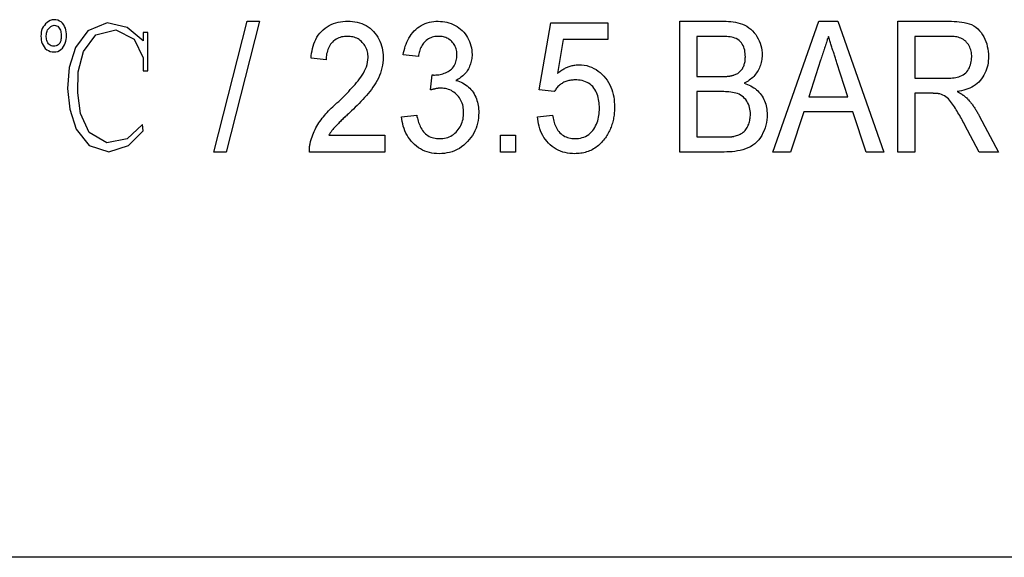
# Model space of a CAD drawing. Header units: millimetres. Extents: x 38 to 3725, y 10 to 403.
# Tile 11 of 17: x 322.71 to 334, y 354.67 to 360.84. Entities that reach past the tile are written whole.
import ezdxf

# ---------------------------------------------------------------- set-up
doc = ezdxf.new("R2010")
doc.units = ezdxf.units.MM
doc.layers.add('DETAIL', color=2, linetype='Continuous')

msp = doc.modelspace()

# ---------------------------------------------------------------- linework, layer by layer
at = {"layer": 'DETAIL'}
for p, q in [((324.936, 359.323), (325.32, 360.823)), ((325.461, 360.823), (325.076, 359.323)), ((325.32, 360.823), (325.461, 360.823)), ((328.666, 360.035), (328.801, 360.804)), ((328.801, 360.804), (329.455, 360.804)), ((329.455, 360.804), (329.455, 360.612)), ((330.282, 360.823), (330.782, 360.823)), ((330.282, 359.323), (330.282, 360.823)), ((331.346, 359.323), (331.876, 360.823)), ((331.876, 360.823), (332.092, 360.823)), ((332.092, 360.823), (332.621, 359.323)), ((332.782, 360.823), (333.369, 360.823)), ((332.782, 359.323), (332.782, 360.823)), ((324.178, 360.695), (324.126, 360.695)), ((324.126, 360.695), (324.126, 360.597)), ((324.178, 360.256), (324.178, 360.695)), ((328.944, 360.612), (328.876, 360.223)), ((329.455, 360.612), (328.944, 360.612)), ((330.474, 360.65), (330.474, 360.189)), ((330.725, 360.65), (330.474, 360.65)), ((332.974, 360.65), (332.974, 360.17)), ((333.376, 360.65), (332.974, 360.65)), ((324.126, 360.402), (324.126, 360.256)), ((326.224, 360.381), (326.051, 360.4)), ((327.282, 360.42), (327.109, 360.439)), ((331.894, 360.375), (331.758, 359.958)), ((332.209, 359.958), (332.082, 360.348)), ((324.126, 360.256), (324.178, 360.256)), ((327.422, 360.035), (327.441, 360.208)), ((330.474, 360.189), (330.746, 360.189)), ((332.974, 360.17), (333.335, 360.17)), ((328.839, 360.016), (328.666, 360.035)), ((330.474, 360.016), (330.474, 359.497)), ((330.764, 360.016), (330.474, 360.016)), ((331.758, 359.958), (332.209, 359.958)), ((333.169, 359.997), (332.974, 359.997)), ((332.974, 359.997), (332.974, 359.323)), ((331.702, 359.785), (331.551, 359.323)), ((332.266, 359.785), (331.702, 359.785)), ((332.416, 359.323), (332.266, 359.785)), ((327.089, 359.727), (327.263, 359.747)), ((328.647, 359.727), (328.82, 359.747)), ((333.715, 359.738), (333.937, 359.323)), ((333.713, 359.323), (333.545, 359.64)), ((326.255, 359.516), (326.897, 359.516)), ((326.897, 359.516), (326.897, 359.323)), ((328.224, 359.516), (328.397, 359.516)), ((328.224, 359.323), (328.224, 359.516)), ((328.397, 359.516), (328.397, 359.323)), ((330.474, 359.497), (330.79, 359.497)), ((325.076, 359.323), (324.936, 359.323)), ((326.897, 359.323), (326.032, 359.323)), ((328.397, 359.323), (328.224, 359.323)), ((330.787, 359.323), (330.282, 359.323)), ((331.551, 359.323), (331.346, 359.323)), ((332.621, 359.323), (332.416, 359.323)), ((332.974, 359.323), (332.782, 359.323)), ((333.937, 359.323), (333.713, 359.323)), ((378.983, 354.675), (300.472, 354.675))]:
    msp.add_line(p, q, dxfattribs=at)
at = {"layer": 'DETAIL', "flags": 128}
for points in [[(323.213, 360.532), (323.224, 360.551), (323.232, 360.571), (323.238, 360.593), (323.243, 360.614), (323.246, 360.636), (323.247, 360.658), (323.246, 360.68), (323.244, 360.701), (323.24, 360.723), (323.234, 360.744), (323.225, 360.764), (323.214, 360.783), (323.201, 360.8), (323.184, 360.815), (323.165, 360.826), (323.145, 360.834), (323.124, 360.839), (323.102, 360.841), (323.08, 360.839), (323.059, 360.831), (323.04, 360.82), (323.023, 360.807), (323.007, 360.792), (322.992, 360.776)], [(324.126, 360.597), (323.942, 360.751), (323.711, 360.805), (323.492, 360.715), (323.35, 360.521), (323.275, 360.293), (323.259, 360.053), (323.283, 359.814), (323.357, 359.585), (323.506, 359.398), (323.731, 359.326), (323.957, 359.397), (324.126, 359.566), (324.116, 359.637), (323.941, 359.474), (323.709, 359.428), (323.508, 359.548), (323.408, 359.766), (323.375, 360.004), (323.381, 360.244), (323.44, 360.477), (323.584, 360.666), (323.813, 360.725), (324.022, 360.616), (324.126, 360.402)], [(326.051, 360.4), (326.054, 360.428), (326.057, 360.456), (326.062, 360.483), (326.068, 360.51), (326.076, 360.537), (326.084, 360.564), (326.094, 360.59), (326.106, 360.615), (326.119, 360.64), (326.134, 360.663), (326.151, 360.686), (326.169, 360.707), (326.189, 360.726), (326.211, 360.744), (326.234, 360.76), (326.258, 360.774), (326.283, 360.787), (326.308, 360.797), (326.335, 360.806), (326.362, 360.812), (326.39, 360.817), (326.417, 360.821), (326.445, 360.823), (326.473, 360.823)], [(326.473, 360.823), (326.5, 360.823), (326.527, 360.821), (326.554, 360.817), (326.581, 360.812), (326.607, 360.805), (326.633, 360.797), (326.658, 360.786), (326.682, 360.774), (326.705, 360.76), (326.727, 360.744), (326.747, 360.726), (326.767, 360.707), (326.784, 360.686), (326.801, 360.665), (326.816, 360.642), (326.829, 360.619), (326.841, 360.594), (326.851, 360.569), (326.86, 360.543), (326.867, 360.517), (326.872, 360.49), (326.875, 360.464), (326.877, 360.437), (326.878, 360.409)], [(327.109, 360.439), (327.113, 360.464), (327.119, 360.489), (327.125, 360.513), (327.132, 360.538), (327.141, 360.562), (327.15, 360.585), (327.161, 360.608), (327.173, 360.631), (327.186, 360.652), (327.201, 360.673), (327.217, 360.693), (327.234, 360.712), (327.252, 360.729), (327.271, 360.746), (327.292, 360.761), (327.313, 360.774), (327.336, 360.786), (327.359, 360.797), (327.383, 360.805), (327.408, 360.812), (327.432, 360.817), (327.458, 360.821), (327.483, 360.823), (327.508, 360.823)], [(327.508, 360.823), (327.534, 360.822), (327.559, 360.82), (327.584, 360.817), (327.609, 360.812), (327.633, 360.805), (327.657, 360.797), (327.68, 360.787), (327.703, 360.775), (327.725, 360.762), (327.746, 360.748), (327.766, 360.733), (327.785, 360.716), (327.802, 360.698), (327.818, 360.678), (327.833, 360.657), (327.846, 360.636), (327.858, 360.613), (327.868, 360.59), (327.877, 360.567), (327.884, 360.542), (327.89, 360.518), (327.894, 360.493), (327.896, 360.467), (327.897, 360.442)], [(330.782, 360.823), (330.81, 360.823), (330.838, 360.822), (330.865, 360.819), (330.893, 360.816), (330.92, 360.812), (330.947, 360.806), (330.974, 360.798), (331.001, 360.789), (331.026, 360.778), (331.05, 360.765), (331.073, 360.749), (331.095, 360.732), (331.115, 360.713), (331.134, 360.692), (331.151, 360.67), (331.165, 360.647), (331.179, 360.622), (331.19, 360.597), (331.201, 360.571), (331.209, 360.544), (331.216, 360.517), (331.22, 360.49), (331.223, 360.462), (331.224, 360.435)], [(333.369, 360.823), (333.398, 360.823), (333.427, 360.822), (333.456, 360.82), (333.485, 360.818), (333.514, 360.814), (333.542, 360.809), (333.571, 360.803), (333.598, 360.794), (333.626, 360.784), (333.651, 360.771), (333.676, 360.755), (333.698, 360.736), (333.718, 360.715), (333.737, 360.693), (333.753, 360.669), (333.767, 360.643), (333.78, 360.617), (333.791, 360.59), (333.8, 360.563), (333.807, 360.534), (333.813, 360.506), (333.817, 360.477), (333.819, 360.448), (333.82, 360.419)], [(322.992, 360.776), (322.979, 360.758), (322.969, 360.739), (322.961, 360.718), (322.956, 360.697), (322.954, 360.675), (322.953, 360.653), (322.954, 360.631), (322.957, 360.609), (322.961, 360.588), (322.968, 360.567), (322.977, 360.547), (322.989, 360.528), (323.003, 360.512), (323.02, 360.497), (323.038, 360.486), (323.059, 360.478), (323.08, 360.473), (323.102, 360.471), (323.124, 360.473), (323.145, 360.478), (323.165, 360.487), (323.183, 360.5), (323.199, 360.515), (323.213, 360.532)], [(323.15, 360.553), (323.139, 360.545), (323.126, 360.54), (323.113, 360.537), (323.099, 360.536), (323.085, 360.538), (323.072, 360.542), (323.06, 360.548), (323.048, 360.556), (323.039, 360.566), (323.031, 360.577), (323.025, 360.59), (323.021, 360.603), (323.018, 360.616), (323.016, 360.63), (323.014, 360.643), (323.014, 360.657), (323.015, 360.671), (323.016, 360.685), (323.02, 360.698), (323.024, 360.711), (323.03, 360.723), (323.038, 360.735), (323.047, 360.745), (323.057, 360.754)], [(323.057, 360.754), (323.068, 360.763), (323.08, 360.77), (323.093, 360.775), (323.106, 360.777), (323.12, 360.776), (323.133, 360.771), (323.145, 360.765), (323.156, 360.756), (323.164, 360.745), (323.171, 360.733), (323.176, 360.72), (323.18, 360.707), (323.183, 360.694), (323.185, 360.68), (323.186, 360.666), (323.186, 360.653), (323.186, 360.639), (323.185, 360.625), (323.183, 360.612), (323.18, 360.598), (323.175, 360.585), (323.169, 360.573), (323.16, 360.562), (323.15, 360.553)], [(326.469, 360.65), (326.452, 360.65), (326.435, 360.649), (326.418, 360.646), (326.401, 360.643), (326.385, 360.638), (326.369, 360.632), (326.353, 360.625), (326.338, 360.617), (326.324, 360.608), (326.31, 360.597), (326.298, 360.585), (326.286, 360.573), (326.275, 360.559), (326.266, 360.545), (326.257, 360.53), (326.25, 360.515), (326.243, 360.499), (326.238, 360.483), (326.234, 360.466), (326.23, 360.449), (326.227, 360.432), (326.226, 360.415), (326.225, 360.398), (326.224, 360.381)], [(326.705, 360.408), (326.705, 360.424), (326.703, 360.44), (326.701, 360.456), (326.698, 360.471), (326.694, 360.486), (326.689, 360.501), (326.683, 360.516), (326.676, 360.53), (326.668, 360.544), (326.659, 360.557), (326.65, 360.569), (326.639, 360.581), (326.628, 360.592), (326.616, 360.602), (326.604, 360.612), (326.59, 360.62), (326.576, 360.628), (326.562, 360.634), (326.547, 360.639), (326.532, 360.643), (326.516, 360.646), (326.501, 360.649), (326.485, 360.65), (326.469, 360.65)], [(327.514, 360.65), (327.499, 360.65), (327.484, 360.649), (327.469, 360.647), (327.454, 360.644), (327.439, 360.64), (327.425, 360.634), (327.412, 360.628), (327.398, 360.621), (327.386, 360.613), (327.373, 360.604), (327.362, 360.594), (327.351, 360.584), (327.341, 360.572), (327.332, 360.56), (327.324, 360.547), (327.317, 360.534), (327.31, 360.521), (327.304, 360.507), (327.299, 360.493), (327.295, 360.478), (327.291, 360.464), (327.287, 360.449), (327.284, 360.434), (327.282, 360.42)], [(327.724, 360.436), (327.723, 360.45), (327.723, 360.464), (327.721, 360.478), (327.718, 360.492), (327.715, 360.505), (327.71, 360.519), (327.705, 360.532), (327.699, 360.544), (327.692, 360.556), (327.684, 360.568), (327.675, 360.579), (327.666, 360.589), (327.656, 360.599), (327.645, 360.608), (327.633, 360.616), (327.622, 360.624), (327.609, 360.63), (327.596, 360.636), (327.583, 360.641), (327.569, 360.644), (327.556, 360.647), (327.542, 360.649), (327.528, 360.65), (327.514, 360.65)], [(331.032, 360.416), (331.031, 360.435), (331.03, 360.454), (331.027, 360.472), (331.024, 360.491), (331.019, 360.509), (331.013, 360.526), (331.005, 360.544), (330.996, 360.56), (330.986, 360.576), (330.974, 360.59), (330.96, 360.603), (330.945, 360.614), (330.928, 360.624), (330.911, 360.631), (330.893, 360.636), (330.875, 360.64), (330.856, 360.643), (330.838, 360.645), (330.819, 360.647), (330.8, 360.648), (330.781, 360.649), (330.763, 360.65), (330.744, 360.65), (330.725, 360.65)], [(331.984, 360.65), (331.98, 360.639), (331.976, 360.627), (331.972, 360.616), (331.969, 360.604), (331.965, 360.593), (331.961, 360.581), (331.957, 360.57), (331.954, 360.558), (331.95, 360.547), (331.946, 360.535), (331.942, 360.524), (331.938, 360.513), (331.935, 360.501), (331.931, 360.49), (331.927, 360.478), (331.923, 360.467), (331.92, 360.455), (331.916, 360.444), (331.912, 360.432), (331.909, 360.421), (331.905, 360.409), (331.901, 360.398), (331.897, 360.386), (331.894, 360.375)], [(332.082, 360.348), (332.078, 360.361), (332.074, 360.374), (332.07, 360.386), (332.066, 360.399), (332.062, 360.411), (332.058, 360.424), (332.054, 360.436), (332.05, 360.449), (332.045, 360.462), (332.041, 360.474), (332.037, 360.487), (332.033, 360.499), (332.029, 360.512), (332.025, 360.524), (332.021, 360.537), (332.017, 360.55), (332.012, 360.562), (332.008, 360.575), (332.004, 360.587), (332, 360.6), (331.996, 360.613), (331.992, 360.625), (331.988, 360.638), (331.984, 360.65)], [(333.628, 360.415), (333.628, 360.431), (333.626, 360.447), (333.624, 360.463), (333.621, 360.48), (333.617, 360.495), (333.612, 360.511), (333.606, 360.526), (333.598, 360.541), (333.59, 360.555), (333.58, 360.568), (333.57, 360.581), (333.559, 360.593), (333.546, 360.603), (333.533, 360.613), (333.519, 360.621), (333.504, 360.628), (333.489, 360.634), (333.473, 360.639), (333.457, 360.643), (333.441, 360.646), (333.425, 360.648), (333.408, 360.649), (333.392, 360.65), (333.376, 360.65)], [(326.348, 359.886), (326.368, 359.904), (326.387, 359.923), (326.407, 359.942), (326.426, 359.961), (326.445, 359.98), (326.464, 359.999), (326.483, 360.019), (326.501, 360.039), (326.519, 360.058), (326.538, 360.078), (326.556, 360.099), (326.573, 360.119), (326.59, 360.14), (326.607, 360.161), (326.623, 360.183), (326.638, 360.206), (326.652, 360.229), (326.665, 360.253), (326.676, 360.277), (326.686, 360.302), (326.694, 360.328), (326.7, 360.355), (326.703, 360.381), (326.705, 360.408)], [(326.878, 360.409), (326.877, 360.379), (326.874, 360.348), (326.87, 360.318), (326.864, 360.288), (326.856, 360.258), (326.847, 360.229), (326.836, 360.2), (326.823, 360.172), (326.809, 360.145), (326.794, 360.118), (326.778, 360.092), (326.761, 360.066), (326.743, 360.041), (326.724, 360.017), (326.705, 359.993), (326.685, 359.97), (326.664, 359.947), (326.643, 359.925), (326.622, 359.902), (326.601, 359.88), (326.579, 359.858), (326.558, 359.837), (326.536, 359.815), (326.513, 359.794)], [(327.467, 360.206), (327.483, 360.207), (327.499, 360.208), (327.515, 360.21), (327.531, 360.212), (327.547, 360.216), (327.563, 360.221), (327.578, 360.226), (327.593, 360.232), (327.607, 360.239), (327.622, 360.247), (327.635, 360.256), (327.649, 360.265), (327.661, 360.275), (327.673, 360.286), (327.683, 360.299), (327.692, 360.312), (327.7, 360.326), (327.707, 360.341), (327.713, 360.356), (327.717, 360.372), (327.72, 360.387), (327.723, 360.404), (327.724, 360.42), (327.724, 360.436)], [(327.897, 360.442), (327.897, 360.427), (327.896, 360.411), (327.894, 360.396), (327.892, 360.381), (327.889, 360.366), (327.885, 360.351), (327.881, 360.336), (327.876, 360.322), (327.87, 360.307), (327.864, 360.293), (327.857, 360.279), (327.849, 360.266), (327.841, 360.253), (327.832, 360.241), (327.822, 360.229), (327.812, 360.217), (327.801, 360.206), (327.79, 360.196), (327.778, 360.186), (327.766, 360.177), (327.753, 360.168), (327.74, 360.16), (327.727, 360.152), (327.713, 360.145)], [(330.904, 360.207), (330.914, 360.211), (330.924, 360.215), (330.934, 360.22), (330.944, 360.225), (330.953, 360.232), (330.961, 360.238), (330.97, 360.246), (330.977, 360.253), (330.985, 360.262), (330.991, 360.27), (330.998, 360.279), (331.003, 360.289), (331.008, 360.299), (331.013, 360.309), (331.017, 360.319), (331.02, 360.329), (331.023, 360.34), (331.026, 360.351), (331.028, 360.361), (331.029, 360.372), (331.03, 360.383), (331.031, 360.394), (331.031, 360.405), (331.032, 360.416)], [(331.224, 360.435), (331.223, 360.418), (331.222, 360.401), (331.221, 360.384), (331.218, 360.368), (331.214, 360.351), (331.21, 360.335), (331.205, 360.319), (331.199, 360.303), (331.193, 360.288), (331.185, 360.273), (331.177, 360.258), (331.169, 360.244), (331.16, 360.23), (331.15, 360.216), (331.139, 360.203), (331.128, 360.191), (331.116, 360.179), (331.103, 360.168), (331.09, 360.157), (331.077, 360.147), (331.063, 360.137), (331.049, 360.129), (331.034, 360.12), (331.02, 360.112)], [(333.335, 360.17), (333.353, 360.17), (333.372, 360.171), (333.39, 360.171), (333.408, 360.173), (333.426, 360.175), (333.444, 360.178), (333.462, 360.181), (333.48, 360.186), (333.497, 360.192), (333.514, 360.2), (333.53, 360.209), (333.545, 360.219), (333.559, 360.231), (333.571, 360.244), (333.582, 360.259), (333.592, 360.274), (333.601, 360.29), (333.608, 360.307), (333.614, 360.324), (333.619, 360.342), (333.623, 360.36), (333.626, 360.378), (333.627, 360.396), (333.628, 360.415)], [(333.82, 360.419), (333.819, 360.394), (333.818, 360.369), (333.815, 360.345), (333.811, 360.32), (333.805, 360.296), (333.798, 360.273), (333.789, 360.249), (333.779, 360.227), (333.768, 360.205), (333.755, 360.184), (333.74, 360.163), (333.725, 360.144), (333.708, 360.126), (333.69, 360.109), (333.67, 360.094), (333.649, 360.08), (333.628, 360.068), (333.606, 360.057), (333.583, 360.047), (333.559, 360.039), (333.536, 360.032), (333.512, 360.025), (333.487, 360.02), (333.463, 360.016)], [(328.876, 360.223), (328.885, 360.231), (328.894, 360.238), (328.903, 360.245), (328.912, 360.251), (328.921, 360.258), (328.931, 360.264), (328.94, 360.27), (328.95, 360.276), (328.96, 360.281), (328.97, 360.287), (328.98, 360.291), (328.991, 360.296), (329.001, 360.3), (329.012, 360.304), (329.023, 360.308), (329.034, 360.311), (329.045, 360.314), (329.056, 360.316), (329.067, 360.319), (329.078, 360.32), (329.09, 360.322), (329.101, 360.323), (329.112, 360.323), (329.124, 360.323)], [(329.124, 360.323), (329.153, 360.322), (329.183, 360.319), (329.212, 360.314), (329.24, 360.306), (329.268, 360.296), (329.294, 360.283), (329.32, 360.269), (329.345, 360.252), (329.368, 360.234), (329.389, 360.214), (329.41, 360.192), (329.429, 360.17), (329.446, 360.146), (329.462, 360.121), (329.476, 360.095), (329.488, 360.068), (329.499, 360.041), (329.508, 360.013), (329.516, 359.984), (329.522, 359.955), (329.526, 359.926), (329.529, 359.897), (329.531, 359.867), (329.532, 359.838)], [(327.441, 360.208), (327.442, 360.208), (327.443, 360.208), (327.444, 360.208), (327.445, 360.208), (327.446, 360.207), (327.447, 360.207), (327.448, 360.207), (327.449, 360.207), (327.451, 360.207), (327.452, 360.207), (327.453, 360.207), (327.454, 360.207), (327.455, 360.207), (327.456, 360.207), (327.457, 360.206), (327.458, 360.206), (327.459, 360.206), (327.46, 360.206), (327.461, 360.206), (327.463, 360.206), (327.464, 360.206), (327.465, 360.206), (327.466, 360.206), (327.467, 360.206)], [(327.713, 360.145), (327.733, 360.139), (327.752, 360.132), (327.771, 360.124), (327.789, 360.116), (327.807, 360.106), (327.824, 360.094), (327.841, 360.082), (327.856, 360.069), (327.871, 360.055), (327.885, 360.04), (327.898, 360.024), (327.91, 360.008), (327.921, 359.99), (327.931, 359.972), (327.939, 359.954), (327.947, 359.935), (327.954, 359.916), (327.96, 359.896), (327.964, 359.876), (327.968, 359.856), (327.971, 359.836), (327.973, 359.816), (327.974, 359.795), (327.974, 359.775)], [(329.078, 360.15), (329.066, 360.15), (329.054, 360.149), (329.042, 360.149), (329.03, 360.147), (329.019, 360.145), (329.007, 360.143), (328.995, 360.14), (328.984, 360.137), (328.972, 360.133), (328.961, 360.128), (328.95, 360.123), (328.94, 360.117), (328.93, 360.111), (328.92, 360.104), (328.91, 360.097), (328.901, 360.089), (328.892, 360.081), (328.883, 360.073), (328.875, 360.064), (328.867, 360.055), (328.86, 360.046), (328.853, 360.036), (328.846, 360.026), (328.839, 360.016)], [(329.359, 359.826), (329.358, 359.847), (329.357, 359.867), (329.355, 359.887), (329.353, 359.907), (329.349, 359.927), (329.345, 359.947), (329.339, 359.967), (329.333, 359.986), (329.325, 360.005), (329.316, 360.023), (329.305, 360.04), (329.294, 360.057), (329.281, 360.073), (329.267, 360.087), (329.251, 360.1), (329.234, 360.112), (329.216, 360.122), (329.198, 360.13), (329.179, 360.137), (329.159, 360.142), (329.139, 360.146), (329.119, 360.148), (329.099, 360.15), (329.078, 360.15)], [(330.746, 360.189), (330.752, 360.189), (330.759, 360.189), (330.766, 360.189), (330.772, 360.189), (330.779, 360.189), (330.786, 360.19), (330.792, 360.19), (330.799, 360.19), (330.806, 360.19), (330.812, 360.191), (330.819, 360.191), (330.826, 360.192), (330.832, 360.193), (330.839, 360.193), (330.846, 360.194), (330.852, 360.195), (330.859, 360.196), (330.865, 360.197), (330.872, 360.198), (330.878, 360.199), (330.885, 360.201), (330.891, 360.203), (330.898, 360.205), (330.904, 360.207)], [(327.539, 360.055), (327.534, 360.055), (327.529, 360.055), (327.524, 360.055), (327.519, 360.055), (327.514, 360.054), (327.509, 360.054), (327.504, 360.053), (327.499, 360.052), (327.494, 360.052), (327.49, 360.051), (327.485, 360.05), (327.48, 360.049), (327.475, 360.048), (327.47, 360.047), (327.465, 360.046), (327.461, 360.045), (327.456, 360.044), (327.451, 360.043), (327.446, 360.042), (327.441, 360.04), (327.437, 360.039), (327.432, 360.038), (327.427, 360.036), (327.422, 360.035)], [(327.801, 359.776), (327.8, 359.794), (327.799, 359.812), (327.797, 359.83), (327.794, 359.847), (327.79, 359.865), (327.784, 359.882), (327.778, 359.898), (327.77, 359.915), (327.762, 359.93), (327.752, 359.945), (327.742, 359.96), (327.73, 359.973), (327.717, 359.986), (327.704, 359.998), (327.69, 360.009), (327.675, 360.019), (327.66, 360.028), (327.643, 360.035), (327.627, 360.042), (327.61, 360.047), (327.592, 360.051), (327.574, 360.053), (327.557, 360.055), (327.539, 360.055)], [(331.089, 359.756), (331.089, 359.776), (331.087, 359.796), (331.084, 359.816), (331.08, 359.835), (331.074, 359.854), (331.067, 359.872), (331.058, 359.89), (331.048, 359.908), (331.036, 359.924), (331.023, 359.939), (331.009, 359.953), (330.994, 359.965), (330.977, 359.976), (330.96, 359.986), (330.941, 359.993), (330.922, 359.999), (330.903, 360.004), (330.883, 360.007), (330.864, 360.01), (330.844, 360.013), (330.824, 360.014), (330.804, 360.015), (330.784, 360.016), (330.764, 360.016)], [(331.02, 360.112), (331.039, 360.105), (331.057, 360.098), (331.076, 360.09), (331.094, 360.082), (331.111, 360.072), (331.128, 360.061), (331.144, 360.05), (331.159, 360.037), (331.174, 360.024), (331.188, 360.009), (331.201, 359.994), (331.213, 359.978), (331.225, 359.962), (331.235, 359.945), (331.244, 359.927), (331.252, 359.909), (331.259, 359.89), (331.265, 359.871), (331.271, 359.852), (331.275, 359.833), (331.278, 359.813), (331.28, 359.793), (331.281, 359.773), (331.282, 359.753)], [(333.463, 360.016), (333.468, 360.013), (333.473, 360.011), (333.477, 360.008), (333.482, 360.005), (333.487, 360.003), (333.492, 360), (333.496, 359.997), (333.501, 359.995), (333.506, 359.992), (333.51, 359.989), (333.515, 359.986), (333.519, 359.983), (333.524, 359.98), (333.528, 359.977), (333.533, 359.974), (333.537, 359.971), (333.542, 359.967), (333.546, 359.964), (333.55, 359.961), (333.554, 359.957), (333.558, 359.954), (333.563, 359.95), (333.567, 359.946), (333.571, 359.943)], [(333.262, 359.99), (333.258, 359.99), (333.255, 359.991), (333.251, 359.992), (333.247, 359.992), (333.243, 359.993), (333.239, 359.993), (333.235, 359.994), (333.231, 359.994), (333.227, 359.995), (333.224, 359.995), (333.22, 359.995), (333.216, 359.995), (333.212, 359.996), (333.208, 359.996), (333.204, 359.996), (333.2, 359.996), (333.196, 359.996), (333.192, 359.996), (333.188, 359.996), (333.184, 359.997), (333.181, 359.997), (333.177, 359.997), (333.173, 359.997), (333.169, 359.997)], [(333.545, 359.64), (333.536, 359.657), (333.527, 359.674), (333.518, 359.691), (333.509, 359.708), (333.499, 359.724), (333.49, 359.741), (333.48, 359.758), (333.47, 359.774), (333.461, 359.791), (333.451, 359.807), (333.441, 359.824), (333.431, 359.84), (333.42, 359.856), (333.409, 359.872), (333.398, 359.888), (333.386, 359.903), (333.374, 359.917), (333.361, 359.932), (333.346, 359.944), (333.331, 359.956), (333.315, 359.967), (333.298, 359.976), (333.28, 359.983), (333.262, 359.99)], [(333.571, 359.943), (333.578, 359.935), (333.585, 359.927), (333.592, 359.92), (333.599, 359.912), (333.606, 359.904), (333.613, 359.896), (333.619, 359.888), (333.626, 359.88), (333.632, 359.871), (333.638, 359.863), (333.644, 359.854), (333.65, 359.846), (333.656, 359.837), (333.662, 359.828), (333.668, 359.819), (333.673, 359.811), (333.679, 359.802), (333.684, 359.793), (333.689, 359.783), (333.695, 359.774), (333.7, 359.765), (333.705, 359.756), (333.71, 359.747), (333.715, 359.738)], [(326.049, 359.457), (326.055, 359.478), (326.062, 359.499), (326.07, 359.52), (326.078, 359.54), (326.087, 359.56), (326.097, 359.58), (326.107, 359.6), (326.118, 359.619), (326.129, 359.638), (326.141, 359.657), (326.153, 359.675), (326.166, 359.693), (326.18, 359.711), (326.193, 359.728), (326.208, 359.745), (326.222, 359.762), (326.237, 359.778), (326.252, 359.794), (326.268, 359.81), (326.283, 359.825), (326.299, 359.841), (326.315, 359.856), (326.332, 359.871), (326.348, 359.886)], [(326.513, 359.794), (326.502, 359.783), (326.49, 359.772), (326.479, 359.762), (326.467, 359.751), (326.456, 359.74), (326.444, 359.729), (326.433, 359.718), (326.421, 359.707), (326.41, 359.696), (326.398, 359.685), (326.387, 359.674), (326.375, 359.663), (326.364, 359.652), (326.353, 359.64), (326.342, 359.629), (326.331, 359.617), (326.321, 359.606), (326.31, 359.594), (326.3, 359.581), (326.29, 359.569), (326.281, 359.556), (326.272, 359.543), (326.264, 359.529), (326.255, 359.516)], [(327.525, 359.477), (327.544, 359.478), (327.563, 359.479), (327.582, 359.482), (327.6, 359.486), (327.619, 359.491), (327.636, 359.498), (327.654, 359.506), (327.67, 359.516), (327.686, 359.526), (327.701, 359.538), (327.715, 359.551), (327.728, 359.565), (327.74, 359.58), (327.75, 359.596), (327.76, 359.612), (327.769, 359.629), (327.777, 359.646), (327.784, 359.664), (327.789, 359.682), (327.794, 359.701), (327.797, 359.719), (327.799, 359.738), (327.801, 359.757), (327.801, 359.776)], [(329.077, 359.477), (329.098, 359.478), (329.119, 359.48), (329.14, 359.483), (329.16, 359.488), (329.18, 359.495), (329.2, 359.503), (329.218, 359.513), (329.236, 359.525), (329.252, 359.539), (329.267, 359.553), (329.281, 359.569), (329.294, 359.586), (329.305, 359.604), (329.315, 359.622), (329.324, 359.641), (329.332, 359.661), (329.339, 359.681), (329.345, 359.701), (329.349, 359.722), (329.353, 359.742), (329.355, 359.763), (329.357, 359.784), (329.358, 359.805), (329.359, 359.826)], [(329.532, 359.838), (329.532, 359.822), (329.531, 359.807), (329.53, 359.791), (329.529, 359.776), (329.528, 359.76), (329.526, 359.745), (329.524, 359.729), (329.521, 359.714), (329.518, 359.699), (329.515, 359.684), (329.511, 359.669), (329.507, 359.654), (329.502, 359.639), (329.497, 359.624), (329.492, 359.609), (329.486, 359.595), (329.48, 359.581), (329.474, 359.566), (329.467, 359.553), (329.46, 359.539), (329.452, 359.525), (329.444, 359.512), (329.435, 359.499), (329.426, 359.486)], [(327.519, 359.304), (327.491, 359.305), (327.463, 359.307), (327.436, 359.311), (327.409, 359.317), (327.382, 359.324), (327.356, 359.334), (327.33, 359.345), (327.306, 359.358), (327.282, 359.373), (327.26, 359.389), (327.239, 359.408), (327.219, 359.427), (327.2, 359.447), (327.182, 359.469), (327.166, 359.492), (327.152, 359.516), (327.139, 359.54), (327.128, 359.566), (327.118, 359.592), (327.109, 359.618), (327.102, 359.645), (327.097, 359.672), (327.093, 359.7), (327.089, 359.727)], [(327.263, 359.747), (327.266, 359.73), (327.27, 359.713), (327.274, 359.696), (327.279, 359.679), (327.284, 359.663), (327.29, 359.646), (327.297, 359.63), (327.304, 359.615), (327.311, 359.599), (327.32, 359.584), (327.33, 359.57), (327.34, 359.556), (327.352, 359.543), (327.364, 359.531), (327.378, 359.52), (327.392, 359.511), (327.407, 359.502), (327.423, 359.495), (327.439, 359.489), (327.456, 359.485), (327.473, 359.481), (327.49, 359.479), (327.508, 359.478), (327.525, 359.477)], [(327.974, 359.775), (327.973, 359.744), (327.971, 359.714), (327.967, 359.684), (327.961, 359.654), (327.953, 359.624), (327.943, 359.596), (327.931, 359.568), (327.917, 359.54), (327.902, 359.514), (327.885, 359.489), (327.866, 359.465), (327.846, 359.442), (327.824, 359.42), (327.802, 359.4), (327.777, 359.382), (327.752, 359.365), (327.725, 359.351), (327.697, 359.338), (327.669, 359.327), (327.64, 359.319), (327.61, 359.312), (327.58, 359.308), (327.549, 359.305), (327.519, 359.304)], [(329.076, 359.304), (329.048, 359.305), (329.02, 359.307), (328.993, 359.311), (328.965, 359.316), (328.938, 359.323), (328.912, 359.333), (328.886, 359.344), (328.862, 359.357), (328.838, 359.371), (328.815, 359.388), (328.794, 359.406), (328.774, 359.425), (328.755, 359.446), (328.738, 359.467), (328.722, 359.49), (328.708, 359.514), (328.695, 359.539), (328.684, 359.565), (328.675, 359.591), (328.666, 359.618), (328.66, 359.645), (328.654, 359.672), (328.65, 359.7), (328.647, 359.727)], [(328.82, 359.747), (328.823, 359.73), (328.826, 359.713), (328.83, 359.696), (328.834, 359.679), (328.839, 359.663), (328.844, 359.646), (328.85, 359.63), (328.857, 359.615), (328.865, 359.599), (328.874, 359.584), (328.883, 359.57), (328.894, 359.557), (328.905, 359.544), (328.918, 359.532), (328.931, 359.521), (328.945, 359.511), (328.96, 359.503), (328.976, 359.496), (328.992, 359.49), (329.009, 359.485), (329.026, 359.482), (329.043, 359.479), (329.06, 359.478), (329.077, 359.477)], [(331.282, 359.753), (331.281, 359.722), (331.278, 359.691), (331.273, 359.66), (331.267, 359.63), (331.258, 359.6), (331.247, 359.571), (331.234, 359.542), (331.22, 359.514), (331.204, 359.488), (331.185, 359.463), (331.164, 359.439), (331.141, 359.418), (331.116, 359.4), (331.09, 359.384), (331.062, 359.37), (331.033, 359.359), (331.003, 359.349), (330.973, 359.341), (330.942, 359.335), (330.911, 359.331), (330.88, 359.327), (330.849, 359.325), (330.818, 359.324), (330.787, 359.323)], [(330.904, 359.504), (330.918, 359.507), (330.931, 359.511), (330.945, 359.516), (330.958, 359.521), (330.971, 359.527), (330.984, 359.534), (330.996, 359.541), (331.007, 359.55), (331.018, 359.56), (331.028, 359.57), (331.037, 359.581), (331.045, 359.593), (331.052, 359.605), (331.059, 359.618), (331.065, 359.631), (331.071, 359.644), (331.075, 359.657), (331.079, 359.671), (331.083, 359.685), (331.085, 359.699), (331.087, 359.713), (331.088, 359.728), (331.089, 359.742), (331.089, 359.756)], [(326.032, 359.323), (326.032, 359.329), (326.032, 359.335), (326.032, 359.34), (326.032, 359.346), (326.032, 359.352), (326.032, 359.357), (326.032, 359.363), (326.033, 359.368), (326.033, 359.374), (326.034, 359.38), (326.034, 359.385), (326.035, 359.391), (326.036, 359.396), (326.037, 359.402), (326.038, 359.408), (326.039, 359.413), (326.04, 359.419), (326.041, 359.424), (326.042, 359.43), (326.043, 359.435), (326.045, 359.441), (326.046, 359.446), (326.047, 359.451), (326.049, 359.457)], [(329.426, 359.486), (329.416, 359.473), (329.405, 359.459), (329.395, 359.446), (329.383, 359.433), (329.371, 359.421), (329.359, 359.409), (329.346, 359.398), (329.332, 359.387), (329.319, 359.377), (329.304, 359.367), (329.29, 359.358), (329.275, 359.35), (329.259, 359.342), (329.244, 359.335), (329.228, 359.329), (329.211, 359.324), (329.195, 359.319), (329.178, 359.315), (329.161, 359.311), (329.144, 359.309), (329.127, 359.307), (329.11, 359.305), (329.093, 359.305), (329.076, 359.304)], [(330.79, 359.497), (330.794, 359.497), (330.799, 359.497), (330.804, 359.497), (330.809, 359.497), (330.813, 359.497), (330.818, 359.497), (330.823, 359.497), (330.828, 359.497), (330.833, 359.497), (330.837, 359.497), (330.842, 359.497), (330.847, 359.498), (330.852, 359.498), (330.856, 359.498), (330.861, 359.498), (330.866, 359.499), (330.871, 359.499), (330.875, 359.499), (330.88, 359.5), (330.885, 359.501), (330.89, 359.501), (330.894, 359.502), (330.899, 359.503), (330.904, 359.504)]]:
    msp.add_lwpolyline(points, dxfattribs=at)

doc.saveas('drawing.dxf')
